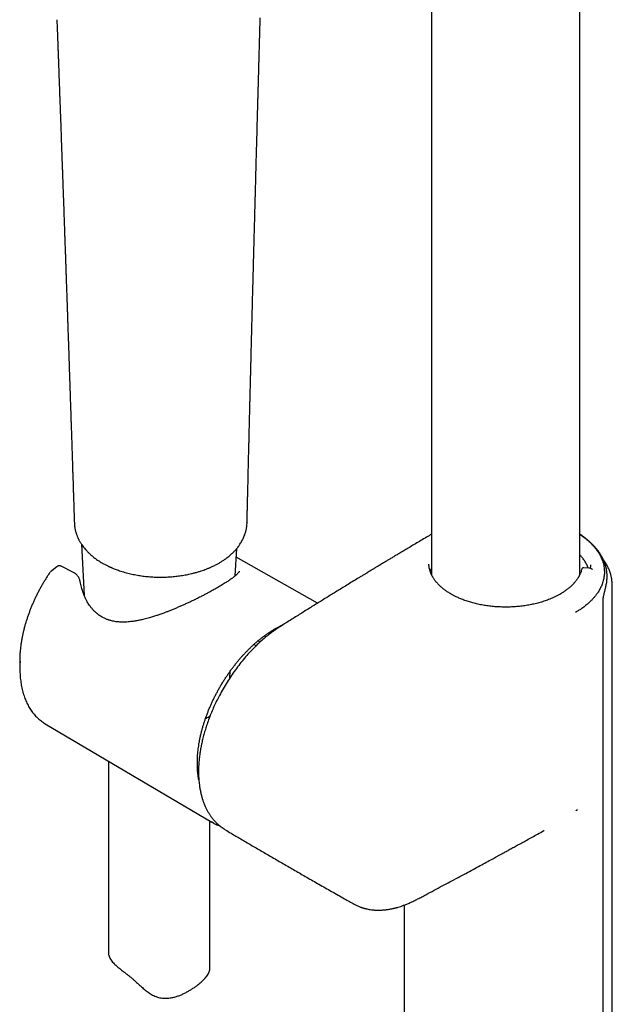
# Model space of a CAD drawing. Header units: millimetres. Extents: x 8 to 1918, y 12 to 2737.
# Tile 10 of 113: x 1611 to 1699, y 771 to 917. Entities that reach past the tile are written whole.
import ezdxf

# ---------------------------------------------------------------- set-up
doc = ezdxf.new("R2010")
doc.units = ezdxf.units.MM

msp = doc.modelspace()

# ---------------------------------------------------------------- linework, layer by layer
at = {"color": 7, "linetype": 'Continuous', "lineweight": 30}
for p, q in [((1672.02, 1171.86), (1672.02, 834.61)), ((1693.92, 834.62), (1693.92, 1171.86)), ((1619.19, 842.32), (1619.19, 842.29)), ((1619.19, 842.3), (1619.19, 842.27)), ((1644.71, 842.3), (1644.71, 842.35)), ((1620.25, 839.15), (1620.65, 831.55)), ((1642.99, 834.48), (1643.21, 838.52)), ((1655.17, 830.43), (1643.14, 837.21)), ((1695.51, 836.1), (1695.51, 836.03)), ((1615.67, 835.07), (1615.64, 835.04)), ((1616.58, 835.82), (1615.66, 835.06)), ((1617.24, 835.89), (1617.24, 835.89)), ((1619.07, 834.98), (1617.25, 835.89)), ((1693.94, 834.63), (1693.92, 834.64)), ((1695.27, 835.62), (1694.54, 835.67)), ((1620.06, 833.55), (1620.06, 833.61)), ((1697.97, 834.26), (1697.97, 834.37)), ((1697.97, 834.22), (1697.97, 834.26)), ((1697.97, 834.22), (1697.97, 834.26)), ((1698.74, 764.74), (1698.74, 833.04)), ((1697.38, 760.49), (1697.38, 830.86)), ((1693.32, 829.03), (1693.3, 829.07)), ((1648.18, 825.96), (1647.97, 826.07)), ((1648.81, 826.42), (1648.66, 826.51)), ((1649.74, 827.04), (1649.69, 827.07)), ((1646.65, 824.66), (1646.33, 824.84)), ((1646.09, 824.13), (1645.74, 824.33)), ((1611.11, 821.58), (1611.13, 820.54)), ((1642.19, 819.39), (1642.25, 820.39)), ((1639.24, 813.71), (1639.24, 813.74)), ((1614.87, 812.6), (1639.53, 798.01)), ((1624.24, 807.06), (1624.24, 778.72)), ((1637.56, 805.91), (1637.4, 805.87)), ((1693.37, 799.75), (1693.35, 799.77)), ((1693.37, 799.75), (1693.58, 799.92)), ((1639.24, 776.45), (1639.24, 798.18)), ((1641.51, 796.91), (1641.49, 796.93)), ((1688.66, 796.81), (1688.65, 796.8)), ((1660.58, 785.91), (1660.59, 785.9)), ((1667.97, 785.76), (1667.97, 757.1))]:
    msp.add_line(p, q, dxfattribs=at)
at = {"color": 7, "linetype": 'Continuous', "lineweight": 30, "flags": 128}
for points in [[(1647.52, 825.43), (1647.4, 825.5), (1647.26, 825.58)], [(1614.64, 812.75), (1614.69, 812.71), (1614.87, 812.6)], [(1639.76, 797.88), (1639.52, 798.02), (1639.31, 798.15)]]:
    msp.add_lwpolyline(points, dxfattribs=at)
at = {"color": 7, "linetype": 'Continuous', "lineweight": 30}
for centre, radius, start, end in [((1626.96, 821.87), 15.85, 176.6016, 181.0496), ((1627.61, 820.87), 16.48, 176.7761, 183.7052)]:
    msp.add_arc(centre, radius, start, end, dxfattribs=at)
for points, knots in [([(1616.61, 916.74), (1616.61, 916.56), (1616.63, 916.07), (1616.66, 915.27), (1616.69, 914.37), (1616.72, 913.54), (1616.75, 912.8), (1616.78, 912.12), (1616.8, 911.42), (1616.83, 910.68), (1616.86, 909.89), (1616.89, 909.05), (1616.92, 908.17), (1616.95, 907.4), (1616.97, 906.78), (1616.99, 906.34), (1617, 905.96), (1617.01, 905.62), (1617.02, 905.33), (1617.03, 905.1), (1617.04, 904.92), (1617.04, 904.79), (1617.05, 904.67), (1617.05, 904.55), (1617.06, 904.36), (1617.07, 904.11), (1617.08, 903.79), (1617.1, 903.38), (1617.11, 902.93), (1617.13, 902.44), (1617.15, 901.94), (1617.17, 901.44), (1617.19, 900.8), (1617.22, 900.04), (1617.25, 899.13), (1617.28, 898.23), (1617.31, 897.34), (1617.34, 896.56), (1617.36, 895.89), (1617.39, 895.32), (1617.41, 894.76), (1617.42, 894.23), (1617.44, 893.8), (1617.45, 893.46), (1617.46, 893.21), (1617.47, 892.98), (1617.48, 892.77), (1617.48, 892.56), (1617.49, 892.34), (1617.5, 892.07), (1617.51, 891.76), (1617.53, 891.38), (1617.54, 890.96), (1617.56, 890.5), (1617.57, 890.02), (1617.6, 889.33), (1617.63, 888.46), (1617.66, 887.5), (1617.69, 886.66), (1617.72, 885.94), (1617.74, 885.26), (1617.76, 884.64), (1617.78, 884.07), (1617.8, 883.59), (1617.81, 883.2), (1617.82, 882.88), (1617.84, 882.59), (1617.85, 882.29), (1617.86, 881.99), (1617.87, 881.6), (1617.89, 881.12), (1617.91, 880.52), (1617.93, 879.86), (1617.95, 879.19), (1617.98, 878.53), (1618, 877.87), (1618.02, 877.17), (1618.05, 876.39), (1618.08, 875.52), (1618.11, 874.8), (1618.12, 874.27), (1618.13, 873.96), (1618.15, 873.63), (1618.16, 873.32), (1618.17, 873), (1618.18, 872.7), (1618.19, 872.42), (1618.19, 872.19), (1618.2, 872.01), (1618.21, 871.87), (1618.21, 871.74), (1618.22, 871.57), (1618.22, 871.34), (1618.23, 871.06), (1618.24, 870.72), (1618.26, 870.34), (1618.27, 869.92), (1618.29, 869.49), (1618.31, 868.82), (1618.34, 867.93), (1618.38, 866.88), (1618.41, 865.9), (1618.44, 864.97), (1618.47, 864.05), (1618.5, 863.33), (1618.51, 862.81), (1618.52, 862.51), (1618.53, 862.23), (1618.54, 861.99), (1618.55, 861.79), (1618.55, 861.63), (1618.56, 861.5), (1618.56, 861.41), (1618.56, 861.34), (1618.56, 861.26), (1618.57, 861.16), (1618.57, 861.06), (1618.58, 860.94), (1618.58, 860.75), (1618.59, 860.47), (1618.6, 860.09), (1618.62, 859.68), (1618.63, 859.23), (1618.65, 858.75), (1618.67, 858.23), (1618.68, 857.66), (1618.7, 857.07), (1618.73, 856.4), (1618.75, 855.66), (1618.78, 854.84), (1618.81, 853.97), (1618.84, 853.11), (1618.86, 852.24), (1618.89, 851.58), (1618.9, 851.13), (1618.91, 850.89), (1618.91, 850.7), (1618.92, 850.55), (1618.92, 850.43), (1618.93, 850.31), (1618.93, 850.19), (1618.94, 850.02), (1618.94, 849.83), (1618.95, 849.57), (1618.96, 849.25), (1618.98, 848.86), (1618.99, 848.4), (1619.01, 847.9), (1619.02, 847.34), (1619.04, 846.72), (1619.07, 846.05), (1619.09, 845.32), (1619.12, 844.53), (1619.14, 843.69), (1619.17, 842.95), (1619.18, 842.48), (1619.19, 842.32)], [0, 0, 0, 0, 0.007251, 0.019881, 0.032021, 0.043902, 0.053054, 0.062051, 0.071376, 0.081341, 0.091946, 0.103191, 0.115077, 0.127603, 0.134154, 0.140051, 0.145277, 0.14983, 0.153712, 0.156921, 0.159133, 0.160854, 0.162176, 0.163834, 0.165985, 0.16955, 0.173962, 0.17922, 0.185713, 0.192389, 0.199086, 0.205804, 0.212544, 0.224632, 0.236788, 0.249011, 0.261019, 0.272553, 0.280485, 0.288176, 0.295628, 0.302839, 0.309605, 0.313118, 0.316427, 0.319532, 0.322432, 0.325131, 0.328009, 0.331332, 0.335774, 0.340824, 0.346481, 0.352746, 0.359346, 0.36582, 0.380542, 0.394512, 0.404594, 0.414244, 0.423448, 0.431925, 0.43956, 0.446355, 0.451103, 0.455333, 0.459155, 0.463071, 0.46714, 0.471403, 0.478649, 0.486711, 0.49559, 0.505284, 0.513489, 0.522306, 0.531749, 0.541819, 0.553842, 0.56665, 0.570838, 0.575104, 0.579447, 0.583796, 0.587775, 0.592236, 0.596009, 0.599092, 0.601485, 0.603192, 0.60481, 0.606836, 0.610007, 0.613839, 0.618334, 0.62349, 0.629274, 0.635146, 0.640921, 0.656308, 0.670966, 0.683438, 0.69569, 0.708112, 0.720703, 0.724805, 0.728921, 0.732729, 0.735992, 0.73871, 0.740883, 0.742537, 0.743624, 0.744532, 0.745614, 0.74687, 0.7483, 0.749904, 0.751682, 0.755973, 0.761027, 0.766846, 0.772687, 0.779138, 0.786198, 0.793798, 0.801816, 0.81025, 0.820689, 0.831701, 0.843287, 0.855447, 0.866622, 0.878241, 0.881881, 0.885023, 0.887616, 0.889661, 0.891158, 0.892497, 0.894177, 0.896334, 0.898969, 0.902081, 0.906642, 0.91195, 0.918003, 0.924802, 0.932347, 0.940638, 0.949674, 0.959457, 0.969985, 0.981259, 0.99328, 1, 1, 1, 1]), ([(1644.73, 842.35), (1644.73, 842.38), (1644.74, 842.57), (1644.74, 842.9), (1644.76, 843.34), (1644.76, 843.73), (1644.77, 844.07), (1644.78, 844.36), (1644.78, 844.59), (1644.79, 844.78), (1644.79, 844.91), (1644.79, 845.01), (1644.8, 845.07), (1644.8, 845.13), (1644.8, 845.19), (1644.8, 845.29), (1644.8, 845.43), (1644.81, 845.62), (1644.81, 845.85), (1644.82, 846.12), (1644.83, 846.44), (1644.84, 846.78), (1644.85, 847.34), (1644.87, 848.08), (1644.89, 848.95), (1644.91, 849.73), (1644.92, 850.43), (1644.94, 851.09), (1644.95, 851.64), (1644.96, 852.1), (1644.97, 852.46), (1644.98, 852.8), (1644.99, 853.1), (1644.99, 853.4), (1645, 853.68), (1645.01, 853.97), (1645.02, 854.27), (1645.02, 854.61), (1645.03, 854.97), (1645.04, 855.37), (1645.05, 855.84), (1645.07, 856.38), (1645.08, 856.95), (1645.09, 857.47), (1645.11, 857.96), (1645.12, 858.41), (1645.13, 858.88), (1645.14, 859.39), (1645.15, 859.94), (1645.17, 860.45), (1645.18, 860.91), (1645.19, 861.3), (1645.2, 861.69), (1645.21, 862.07), (1645.22, 862.42), (1645.22, 862.72), (1645.23, 862.97), (1645.24, 863.18), (1645.24, 863.33), (1645.24, 863.46), (1645.25, 863.58), (1645.25, 863.78), (1645.26, 864.06), (1645.27, 864.42), (1645.28, 864.81), (1645.29, 865.23), (1645.3, 865.73), (1645.32, 866.32), (1645.33, 867), (1645.35, 867.73), (1645.37, 868.5), (1645.39, 869.31), (1645.41, 870.01), (1645.43, 870.58), (1645.44, 871.02), (1645.45, 871.45), (1645.46, 871.88), (1645.47, 872.29), (1645.48, 872.67), (1645.49, 873.01), (1645.5, 873.32), (1645.5, 873.58), (1645.51, 873.81), (1645.52, 874.09), (1645.53, 874.44), (1645.54, 874.87), (1645.55, 875.47), (1645.57, 876.25), (1645.6, 877.18), (1645.62, 878.12), (1645.65, 879.07), (1645.67, 880.03), (1645.7, 881.02), (1645.72, 882.03), (1645.75, 883.08), (1645.78, 884.16), (1645.81, 885.07), (1645.82, 885.77), (1645.84, 886.25), (1645.85, 886.67), (1645.86, 887.04), (1645.87, 887.35), (1645.87, 887.6), (1645.88, 887.8), (1645.88, 887.96), (1645.89, 888.14), (1645.89, 888.34), (1645.9, 888.58), (1645.91, 888.89), (1645.92, 889.29), (1645.93, 889.81), (1645.95, 890.37), (1645.96, 890.96), (1646, 892.15), (1646.04, 893.87), (1646.1, 896.13), (1646.17, 898.51), (1646.24, 901.08), (1646.29, 903.04), (1646.32, 904.21), (1646.33, 904.57), (1646.34, 904.89), (1646.35, 905.18), (1646.36, 905.43), (1646.36, 905.65), (1646.37, 905.84), (1646.37, 906.01), (1646.38, 906.17), (1646.38, 906.37), (1646.39, 906.62), (1646.4, 906.93), (1646.41, 907.29), (1646.42, 907.71), (1646.43, 908.18), (1646.45, 908.7), (1646.46, 909.28), (1646.48, 909.91), (1646.5, 910.6), (1646.52, 911.35), (1646.54, 912.16), (1646.57, 913.02), (1646.59, 913.94), (1646.62, 914.92), (1646.65, 915.96), (1646.67, 916.66), (1646.68, 917.03)], [0, 0, 0, 0, 0.001058, 0.007551, 0.013388, 0.01857, 0.023098, 0.02697, 0.030188, 0.032466, 0.034243, 0.035518, 0.036292, 0.03688, 0.037705, 0.038799, 0.040811, 0.043365, 0.04646, 0.050096, 0.054273, 0.058985, 0.063825, 0.076586, 0.088541, 0.098535, 0.107887, 0.116625, 0.124823, 0.129991, 0.13492, 0.139417, 0.143345, 0.147156, 0.151199, 0.154785, 0.158802, 0.163252, 0.168132, 0.173444, 0.17906, 0.187237, 0.194834, 0.201852, 0.208291, 0.214174, 0.220232, 0.226978, 0.234414, 0.242539, 0.247492, 0.252669, 0.258071, 0.263343, 0.267965, 0.271932, 0.275245, 0.278134, 0.280231, 0.281573, 0.283094, 0.285204, 0.289578, 0.294394, 0.299606, 0.305214, 0.311218, 0.319679, 0.328802, 0.338526, 0.348846, 0.359763, 0.371277, 0.376911, 0.382679, 0.388578, 0.39444, 0.399829, 0.405006, 0.409627, 0.413694, 0.417206, 0.420186, 0.423175, 0.428354, 0.434122, 0.440477, 0.452642, 0.465165, 0.478042, 0.4905, 0.503309, 0.516529, 0.530162, 0.544208, 0.558667, 0.573494, 0.580601, 0.586988, 0.592655, 0.597604, 0.601833, 0.605343, 0.607596, 0.609635, 0.612015, 0.614758, 0.617866, 0.621338, 0.627345, 0.634201, 0.641898, 0.649923, 0.657987, 0.69005, 0.719193, 0.748709, 0.785927, 0.82263, 0.827905, 0.832745, 0.837092, 0.840949, 0.844314, 0.847187, 0.849943, 0.852016, 0.853904, 0.856499, 0.859885, 0.864022, 0.86891, 0.874549, 0.880939, 0.887948, 0.895681, 0.904139, 0.913322, 0.92344, 0.934312, 0.94594, 0.958323, 0.97146, 0.985353, 1, 1, 1, 1]), ([(1619.19, 842.25), (1619.2, 842.16), (1619.21, 841.97), (1619.24, 841.71), (1619.28, 841.48), (1619.31, 841.3), (1619.35, 841.15), (1619.38, 841.02), (1619.42, 840.88), (1619.46, 840.74), (1619.52, 840.58), (1619.58, 840.41), (1619.65, 840.24), (1619.71, 840.1), (1619.77, 839.97), (1619.84, 839.84), (1619.92, 839.68), (1620.02, 839.5), (1620.13, 839.33), (1620.23, 839.17), (1620.37, 838.96), (1620.56, 838.71), (1620.8, 838.42), (1621.06, 838.12), (1621.29, 837.89), (1621.47, 837.72), (1621.6, 837.6), (1621.74, 837.49), (1621.9, 837.35), (1622.1, 837.19), (1622.35, 837), (1622.65, 836.79), (1622.98, 836.57), (1623.23, 836.42), (1623.34, 836.36)], [0, 0, 0, 0, 0.038419, 0.077389, 0.109509, 0.134791, 0.155784, 0.17452, 0.193714, 0.213374, 0.237182, 0.26486, 0.290633, 0.311363, 0.328447, 0.348989, 0.37398, 0.40271, 0.431319, 0.457769, 0.482067, 0.532123, 0.58305, 0.635683, 0.688896, 0.711567, 0.733408, 0.754727, 0.780997, 0.814225, 0.853603, 0.899632, 0.952278, 1, 1, 1, 1]), ([(1640.91, 836.55), (1641.05, 836.64), (1641.3, 836.8), (1641.64, 837.05), (1641.94, 837.27), (1642.18, 837.48), (1642.4, 837.67), (1642.59, 837.84), (1642.76, 838.02), (1642.92, 838.19), (1643.09, 838.38), (1643.26, 838.58), (1643.42, 838.78), (1643.56, 838.97), (1643.7, 839.18), (1643.85, 839.42), (1644, 839.69), (1644.14, 839.96), (1644.27, 840.24), (1644.37, 840.5), (1644.44, 840.71), (1644.49, 840.86), (1644.53, 841), (1644.57, 841.14), (1644.61, 841.3), (1644.65, 841.5), (1644.68, 841.74), (1644.72, 842.03), (1644.73, 842.25), (1644.73, 842.36)], [0, 0, 0, 0, 0.06025, 0.114207, 0.161835, 0.203484, 0.241354, 0.275784, 0.307446, 0.339044, 0.374261, 0.412072, 0.447551, 0.480047, 0.510369, 0.554046, 0.599714, 0.641626, 0.684071, 0.733347, 0.75879, 0.780346, 0.799569, 0.820926, 0.844701, 0.872748, 0.907987, 0.950413, 1, 1, 1, 1]), ([(1672.02, 840.63), (1671.77, 840.48), (1671.23, 840.16), (1670.44, 839.69), (1669.65, 839.23), (1668.92, 838.79), (1668.23, 838.38), (1667.61, 838.01), (1667.05, 837.67), (1666.54, 837.37), (1666.08, 837.09), (1665.66, 836.84), (1665.28, 836.61), (1664.94, 836.41), (1664.64, 836.23), (1664.38, 836.07), (1664.14, 835.92), (1663.93, 835.8), (1663.75, 835.69), (1663.59, 835.59), (1663.46, 835.51), (1663.33, 835.43), (1663.18, 835.34), (1663, 835.24), (1662.78, 835.1), (1662.5, 834.93), (1662.16, 834.72), (1661.77, 834.49), (1661.36, 834.24), (1660.79, 833.89), (1660.09, 833.47), (1659.06, 832.83), (1657.84, 832.09), (1656.39, 831.19), (1654.91, 830.27), (1653.39, 829.33), (1651.9, 828.39), (1650.69, 827.64), (1649.75, 827.05), (1649.09, 826.61), (1648.41, 826.14), (1647.74, 825.62), (1647.07, 825.06), (1646.41, 824.45), (1645.73, 823.79), (1645.04, 823.07), (1644.34, 822.28), (1643.66, 821.44), (1643, 820.57), (1642.37, 819.67), (1641.76, 818.73), (1641.18, 817.77), (1640.68, 816.84), (1640.23, 815.96), (1639.83, 815.13), (1639.46, 814.27), (1639.12, 813.4), (1638.82, 812.57), (1638.56, 811.77), (1638.35, 811.02), (1638.15, 810.28), (1637.99, 809.56), (1637.86, 808.88), (1637.77, 808.32), (1637.71, 807.86), (1637.67, 807.48), (1637.63, 807.14), (1637.6, 806.81), (1637.59, 806.54), (1637.57, 806.33), (1637.57, 806.17), (1637.56, 806.04), (1637.56, 805.89), (1637.56, 805.69), (1637.55, 805.44), (1637.56, 805.12), (1637.57, 804.76), (1637.59, 804.36), (1637.63, 803.96), (1637.67, 803.58), (1637.72, 803.25), (1637.77, 802.96), (1637.82, 802.67), (1637.88, 802.39), (1637.94, 802.13), (1638, 801.89), (1638.05, 801.71), (1638.09, 801.57), (1638.13, 801.44), (1638.17, 801.32), (1638.22, 801.16), (1638.29, 800.96), (1638.38, 800.72), (1638.48, 800.49), (1638.58, 800.27), (1638.68, 800.06), (1638.78, 799.86), (1638.89, 799.65), (1639, 799.46), (1639.11, 799.29), (1639.21, 799.13), (1639.32, 798.97), (1639.44, 798.8), (1639.58, 798.61), (1639.74, 798.41), (1639.92, 798.21), (1640.1, 798.02), (1640.28, 797.84), (1640.46, 797.68), (1640.66, 797.51), (1640.9, 797.32), (1641.18, 797.12), (1641.38, 796.99), (1641.49, 796.92)], [0, 0, 0, 0, 0.014986, 0.031259, 0.046588, 0.060971, 0.074408, 0.0869, 0.09752, 0.107345, 0.116374, 0.124609, 0.132048, 0.138692, 0.14454, 0.149671, 0.154279, 0.158376, 0.161961, 0.165034, 0.167463, 0.169855, 0.172773, 0.176219, 0.180193, 0.186016, 0.192695, 0.200229, 0.20857, 0.21705, 0.233501, 0.24968, 0.277894, 0.305239, 0.33552, 0.365314, 0.394622, 0.42353, 0.436509, 0.449599, 0.462894, 0.476286, 0.48967, 0.503034, 0.51631, 0.531271, 0.546265, 0.561386, 0.576612, 0.591865, 0.607107, 0.622406, 0.637844, 0.650384, 0.663092, 0.675963, 0.688996, 0.702187, 0.713328, 0.724624, 0.736033, 0.746986, 0.757282, 0.766914, 0.77301, 0.778802, 0.784289, 0.789471, 0.79419, 0.797248, 0.799714, 0.801618, 0.8039, 0.807006, 0.811202, 0.816339, 0.822422, 0.829388, 0.836468, 0.843431, 0.848817, 0.854126, 0.859355, 0.864502, 0.869568, 0.874331, 0.877697, 0.880389, 0.882526, 0.884919, 0.887717, 0.891996, 0.896971, 0.90237, 0.906661, 0.911093, 0.915667, 0.920377, 0.925088, 0.92917, 0.93254, 0.936568, 0.9409, 0.945718, 0.950972, 0.956643, 0.962659, 0.96757, 0.972649, 0.978305, 0.984814, 0.992177, 1, 1, 1, 1]), ([(1693.92, 840.6), (1694.04, 840.52), (1694.28, 840.36), (1694.64, 840.1), (1695, 839.81), (1695.34, 839.51), (1695.66, 839.21), (1695.95, 838.89), (1696.23, 838.57), (1696.47, 838.24), (1696.69, 837.92), (1696.89, 837.58), (1697.06, 837.24), (1697.21, 836.9), (1697.34, 836.55), (1697.44, 836.19), (1697.51, 835.84), (1697.55, 835.49), (1697.57, 835.14), (1697.57, 834.79), (1697.54, 834.44), (1697.49, 834.1), (1697.41, 833.76), (1697.31, 833.42), (1697.16, 833.02), (1696.95, 832.57), (1696.69, 832.13), (1696.42, 831.75), (1696.18, 831.43), (1695.91, 831.12), (1695.62, 830.81), (1695.26, 830.45), (1694.8, 830.06), (1694.29, 829.69), (1693.79, 829.36), (1693.47, 829.17), (1693.3, 829.07)], [0, 0, 0, 0, 0.023371, 0.050967, 0.07891, 0.106904, 0.135253, 0.163654, 0.192159, 0.219587, 0.247107, 0.274671, 0.30258, 0.33054, 0.35886, 0.387234, 0.415717, 0.443049, 0.470426, 0.497891, 0.525398, 0.552376, 0.579353, 0.606519, 0.633684, 0.674972, 0.716428, 0.744304, 0.771619, 0.798934, 0.826426, 0.853917, 0.895713, 0.937698, 0.965944, 1, 1, 1, 1]), ([(1697.97, 834.37), (1697.97, 834.44), (1697.97, 834.58), (1697.96, 834.78), (1697.94, 834.98), (1697.92, 835.18), (1697.88, 835.38), (1697.84, 835.58), (1697.8, 835.77), (1697.75, 835.95), (1697.7, 836.13), (1697.64, 836.31), (1697.57, 836.5), (1697.48, 836.72), (1697.37, 836.96), (1697.23, 837.24), (1697.05, 837.56), (1696.82, 837.91), (1696.56, 838.28), (1696.29, 838.61), (1696.02, 838.9), (1695.77, 839.16), (1695.55, 839.37), (1695.37, 839.54), (1695.23, 839.66), (1695.12, 839.75), (1695.02, 839.83), (1694.94, 839.9), (1694.82, 839.99), (1694.67, 840.11), (1694.46, 840.26), (1694.21, 840.43), (1694.02, 840.55), (1693.92, 840.62)], [0, 0, 0, 0, 0.023567, 0.049655, 0.078382, 0.109064, 0.137417, 0.170021, 0.197492, 0.223008, 0.248582, 0.274868, 0.302094, 0.333399, 0.369771, 0.411196, 0.456862, 0.517416, 0.576666, 0.631079, 0.680582, 0.725208, 0.76441, 0.790388, 0.812077, 0.829482, 0.842607, 0.854532, 0.869289, 0.894022, 0.92423, 0.959975, 1, 1, 1, 1]), ([(1695.18, 835.63), (1695.15, 835.72), (1695.05, 835.98), (1694.84, 836.39), (1694.54, 836.85), (1694.24, 837.25), (1694.01, 837.49), (1693.92, 837.58)], [0, 0, 0, 0, 0.140013, 0.374417, 0.609097, 0.843507, 1, 1, 1, 1]), ([(1623.34, 836.36), (1623.39, 836.33), (1623.53, 836.25), (1623.73, 836.14), (1623.94, 836.03), (1624.11, 835.95), (1624.25, 835.88), (1624.36, 835.83), (1624.44, 835.79), (1624.5, 835.77), (1624.56, 835.74), (1624.61, 835.72), (1624.68, 835.69), (1624.75, 835.66), (1624.88, 835.6), (1625.09, 835.52), (1625.38, 835.4), (1625.71, 835.29), (1626.07, 835.16), (1626.47, 835.04), (1627.01, 834.89), (1627.69, 834.73), (1628.5, 834.57), (1629.33, 834.44), (1630.15, 834.35), (1630.98, 834.29), (1631.8, 834.27), (1632.61, 834.28), (1633.42, 834.32), (1634.22, 834.4), (1635, 834.5), (1635.77, 834.64), (1636.43, 834.78), (1637, 834.92), (1637.48, 835.05), (1637.92, 835.19), (1638.31, 835.32), (1638.63, 835.44), (1638.88, 835.54), (1639.08, 835.62), (1639.25, 835.69), (1639.41, 835.76), (1639.59, 835.85), (1639.82, 835.95), (1639.99, 836.04), (1640.08, 836.09)], [0, 0, 0, 0, 0.012892, 0.029489, 0.043742, 0.05566, 0.065253, 0.072528, 0.078086, 0.081318, 0.084787, 0.088685, 0.093011, 0.097767, 0.10295, 0.119412, 0.139106, 0.159418, 0.182299, 0.207525, 0.233087, 0.280359, 0.327131, 0.373412, 0.419213, 0.464557, 0.50947, 0.553964, 0.598203, 0.642239, 0.686077, 0.729716, 0.773155, 0.802234, 0.831219, 0.85872, 0.883468, 0.905465, 0.919847, 0.932749, 0.944229, 0.952933, 0.965122, 0.980806, 1, 1, 1, 1]), ([(1623.34, 836.36), (1623.34, 836.36), (1623.34, 836.36), (1623.34, 836.36), (1623.34, 836.36)], [0, 0, 0, 0, 0.964093, 1, 1, 1, 1]), ([(1640.08, 836.08), (1640.15, 836.12), (1640.3, 836.2), (1640.51, 836.31), (1640.71, 836.43), (1640.84, 836.51), (1640.92, 836.56)], [0, 0, 0, 0, 0.264389, 0.499675, 0.734665, 1, 1, 1, 1]), ([(1694.23, 835.47), (1694.21, 835.38), (1694.16, 835.21), (1694.08, 834.98), (1694, 834.79), (1693.93, 834.63), (1693.87, 834.51), (1693.83, 834.43), (1693.79, 834.35), (1693.74, 834.27), (1693.68, 834.17), (1693.6, 834.04), (1693.51, 833.91), (1693.41, 833.77), (1693.31, 833.65), (1693.21, 833.53), (1693.12, 833.42), (1693.03, 833.32), (1692.93, 833.21), (1692.81, 833.09), (1692.67, 832.96), (1692.51, 832.81), (1692.33, 832.66), (1692.14, 832.5), (1691.94, 832.35), (1691.74, 832.21), (1691.54, 832.07), (1691.34, 831.95), (1691.17, 831.84), (1691.03, 831.76), (1690.91, 831.69), (1690.78, 831.63), (1690.63, 831.54), (1690.45, 831.45), (1690.24, 831.35), (1689.88, 831.18), (1689.34, 830.96), (1688.63, 830.7), (1687.9, 830.48), (1687.15, 830.3), (1686.39, 830.14), (1685.61, 830.02), (1684.82, 829.93), (1684.02, 829.87), (1683.21, 829.84), (1682.4, 829.85), (1681.59, 829.89), (1680.8, 829.96), (1680.01, 830.06), (1679.24, 830.2), (1678.5, 830.37), (1677.79, 830.56), (1677.11, 830.77), (1676.58, 830.97), (1676.19, 831.13), (1675.93, 831.24), (1675.68, 831.36), (1675.46, 831.47), (1675.28, 831.56), (1675.13, 831.64), (1674.99, 831.72), (1674.83, 831.81), (1674.64, 831.92), (1674.44, 832.05), (1674.23, 832.19), (1674.03, 832.33), (1673.83, 832.48), (1673.65, 832.63), (1673.48, 832.77), (1673.34, 832.9), (1673.21, 833.02), (1673.11, 833.12), (1673.02, 833.21), (1672.92, 833.31), (1672.82, 833.43), (1672.71, 833.56), (1672.58, 833.71), (1672.46, 833.87), (1672.35, 834.03), (1672.26, 834.18), (1672.18, 834.31), (1672.12, 834.42), (1672.07, 834.52), (1672.02, 834.61), (1671.98, 834.69), (1671.94, 834.79), (1671.89, 834.9), (1671.84, 835.04), (1671.79, 835.21), (1671.73, 835.41), (1671.68, 835.65), (1671.64, 835.91), (1671.63, 836.1), (1671.63, 836.19)], [0, 0, 0, 0, 0.014198, 0.02643, 0.036692, 0.044983, 0.051299, 0.055641, 0.059129, 0.063519, 0.069132, 0.075969, 0.083998, 0.091913, 0.099022, 0.105325, 0.112105, 0.117801, 0.123993, 0.131038, 0.138934, 0.148237, 0.157976, 0.167645, 0.177243, 0.186771, 0.19624, 0.205252, 0.212818, 0.21834, 0.22273, 0.227628, 0.233719, 0.241002, 0.249146, 0.257267, 0.282622, 0.30729, 0.331377, 0.35507, 0.378769, 0.402451, 0.426122, 0.449789, 0.473456, 0.497122, 0.520784, 0.544443, 0.568101, 0.591778, 0.615464, 0.637739, 0.660344, 0.683611, 0.69308, 0.702733, 0.712532, 0.721278, 0.728383, 0.733853, 0.739075, 0.745775, 0.753958, 0.763133, 0.772483, 0.781997, 0.791675, 0.801517, 0.81021, 0.818079, 0.825095, 0.831256, 0.836568, 0.842122, 0.848775, 0.856482, 0.865278, 0.875028, 0.884174, 0.892271, 0.899317, 0.905313, 0.910697, 0.915131, 0.919689, 0.924383, 0.930183, 0.937713, 0.946965, 0.957933, 0.970613, 0.985, 1, 1, 1, 1]), ([(1698.74, 833.04), (1698.74, 833.17), (1698.73, 833.4), (1698.7, 833.73), (1698.66, 834.02), (1698.61, 834.26), (1698.57, 834.46), (1698.53, 834.63), (1698.48, 834.78), (1698.44, 834.91), (1698.4, 835.05), (1698.34, 835.21), (1698.26, 835.41), (1698.15, 835.65), (1698.03, 835.89), (1697.89, 836.15), (1697.74, 836.4), (1697.57, 836.66), (1697.45, 836.82), (1697.4, 836.9)], [0, 0, 0, 0, 0.0871784, 0.1689039, 0.2405577, 0.3021236, 0.3543226, 0.3993347, 0.4384663, 0.4717218, 0.5012119, 0.5412336, 0.5937894, 0.6587817, 0.7261398, 0.7887085, 0.8639431, 0.934452, 1, 1, 1, 1]), ([(1615.54, 834.92), (1615.49, 834.84), (1615.34, 834.62), (1615.09, 834.24), (1614.81, 833.78), (1614.53, 833.32), (1614.27, 832.86), (1614.01, 832.38), (1613.76, 831.91), (1613.52, 831.43), (1613.3, 830.95), (1613.08, 830.46), (1612.87, 829.97), (1612.67, 829.48), (1612.49, 828.99), (1612.31, 828.5), (1612.15, 828.01), (1612, 827.52), (1611.85, 827.03), (1611.73, 826.54), (1611.61, 826.05), (1611.5, 825.57), (1611.41, 825.09), (1611.33, 824.61), (1611.26, 824.13), (1611.2, 823.66), (1611.16, 823.23), (1611.15, 822.95), (1611.14, 822.82)], [0, 0, 0, 0, 0.0208, 0.060204, 0.099609, 0.139012, 0.178415, 0.217818, 0.257222, 0.296628, 0.336037, 0.375449, 0.414865, 0.454285, 0.493712, 0.533144, 0.572584, 0.612031, 0.651487, 0.690952, 0.730426, 0.769911, 0.809406, 0.848913, 0.88843, 0.927959, 0.967498, 1, 1, 1, 1]), ([(1615.62, 835.02), (1615.61, 835.01), (1615.58, 834.98), (1615.56, 834.95), (1615.54, 834.92)], [0, 0, 0, 0, 0.301916, 1, 1, 1, 1]), ([(1617.24, 835.89), (1617.21, 835.91), (1617.15, 835.94), (1617.06, 835.95), (1617, 835.96), (1616.93, 835.96), (1616.86, 835.95), (1616.78, 835.93), (1616.67, 835.89), (1616.61, 835.84), (1616.57, 835.82)], [0, 0, 0, 0, 0.150305, 0.275361, 0.364743, 0.436168, 0.5353, 0.663895, 0.820454, 1, 1, 1, 1]), ([(1620.04, 833.65), (1620.03, 833.72), (1620, 833.86), (1619.93, 834.06), (1619.84, 834.24), (1619.74, 834.4), (1619.64, 834.53), (1619.57, 834.61), (1619.52, 834.66), (1619.45, 834.72), (1619.36, 834.8), (1619.23, 834.89), (1619.13, 834.95), (1619.07, 834.98)], [0, 0, 0, 0, 0.1365877, 0.2593421, 0.3677051, 0.5022646, 0.6022642, 0.649281, 0.6855632, 0.7363987, 0.8054309, 0.8930936, 1, 1, 1, 1]), ([(1643.58, 835.17), (1643.58, 835.16), (1643.58, 835.15), (1643.57, 835.14), (1643.56, 835.12), (1643.56, 835.1), (1643.55, 835.09), (1643.54, 835.07), (1643.53, 835.05), (1643.5, 835.01), (1643.47, 834.96), (1643.41, 834.89), (1643.33, 834.8), (1643.21, 834.67), (1643.06, 834.53), (1642.89, 834.39), (1642.73, 834.26), (1642.57, 834.14), (1642.4, 834.02), (1642.2, 833.88), (1641.99, 833.73), (1641.75, 833.57), (1641.49, 833.41), (1641.21, 833.23), (1640.89, 833.04), (1640.56, 832.84), (1640.23, 832.65), (1639.9, 832.46), (1639.59, 832.29), (1639.31, 832.13), (1639.06, 832), (1638.82, 831.87), (1638.6, 831.76), (1638.38, 831.64), (1638.14, 831.52), (1637.86, 831.37), (1637.55, 831.22), (1637.17, 831.03), (1636.74, 830.82), (1636.26, 830.59), (1635.77, 830.36), (1635.28, 830.14), (1634.79, 829.92), (1634.29, 829.71), (1633.8, 829.5), (1633.31, 829.31), (1632.86, 829.13), (1632.46, 828.98), (1632.12, 828.85), (1631.83, 828.75), (1631.57, 828.66), (1631.31, 828.58), (1631.05, 828.49), (1630.76, 828.4), (1630.45, 828.31), (1630.1, 828.21), (1629.71, 828.1), (1629.28, 828), (1628.8, 827.89), (1628.3, 827.8), (1627.8, 827.72), (1627.35, 827.67), (1626.95, 827.64), (1626.61, 827.62), (1626.32, 827.62), (1626.06, 827.63), (1625.78, 827.64), (1625.48, 827.67), (1625.16, 827.71), (1624.85, 827.77), (1624.59, 827.84), (1624.39, 827.89), (1624.24, 827.94), (1624.11, 827.99), (1623.98, 828.04), (1623.82, 828.1), (1623.62, 828.19), (1623.4, 828.3), (1623.16, 828.44), (1622.92, 828.59), (1622.7, 828.76), (1622.48, 828.93), (1622.28, 829.11), (1622.12, 829.28), (1621.99, 829.41), (1621.89, 829.52), (1621.8, 829.62), (1621.69, 829.76), (1621.57, 829.92), (1621.42, 830.12), (1621.26, 830.36), (1621.11, 830.62), (1620.99, 830.84), (1620.89, 831.02), (1620.81, 831.18), (1620.73, 831.36), (1620.63, 831.59), (1620.53, 831.85), (1620.43, 832.14), (1620.33, 832.44), (1620.23, 832.79), (1620.14, 833.19), (1620.08, 833.46), (1620.06, 833.61)], [0, 0, 0, 0, 0.011084, 0.020738, 0.028952, 0.035718, 0.041032, 0.045071, 0.049123, 0.057237, 0.065857, 0.074123, 0.087589, 0.101717, 0.116779, 0.131583, 0.14265, 0.15302, 0.163099, 0.174253, 0.186592, 0.197778, 0.209783, 0.222602, 0.23623, 0.249666, 0.262001, 0.274522, 0.285675, 0.295456, 0.303862, 0.311502, 0.318861, 0.325617, 0.333214, 0.341961, 0.351851, 0.362887, 0.376808, 0.391236, 0.405678, 0.420122, 0.434554, 0.448955, 0.463309, 0.477597, 0.490846, 0.50261, 0.512256, 0.520616, 0.527851, 0.535143, 0.542736, 0.550977, 0.560022, 0.570324, 0.581879, 0.594678, 0.608705, 0.625067, 0.640139, 0.653875, 0.666305, 0.677466, 0.685817, 0.693894, 0.702889, 0.712839, 0.72375, 0.735605, 0.743941, 0.75085, 0.756348, 0.760446, 0.764835, 0.770773, 0.77826, 0.787292, 0.797026, 0.806861, 0.816232, 0.825707, 0.835236, 0.843411, 0.84959, 0.853511, 0.858103, 0.863752, 0.870462, 0.878235, 0.889045, 0.898868, 0.907657, 0.91367, 0.919077, 0.925017, 0.932864, 0.942629, 0.951657, 0.96189, 0.973344, 0.986038, 1, 1, 1, 1]), ([(1672.02, 835.59), (1671.98, 835.49), (1671.91, 835.32), (1671.86, 835.14), (1671.84, 835.06)], [0, 0, 0, 0, 0.551586, 1, 1, 1, 1]), ([(1694.54, 835.67), (1694.52, 835.67), (1694.49, 835.67), (1694.42, 835.66), (1694.34, 835.62), (1694.27, 835.56), (1694.24, 835.5), (1694.23, 835.47)], [0, 0, 0, 0, 0.122074, 0.243843, 0.490861, 0.744334, 1, 1, 1, 1]), ([(1695.66, 835.53), (1695.62, 835.55), (1695.54, 835.58), (1695.41, 835.61), (1695.32, 835.62), (1695.27, 835.62)], [0, 0, 0, 0, 0.298535, 0.649334, 1, 1, 1, 1]), ([(1695.51, 836.03), (1695.51, 835.91), (1695.5, 835.77), (1695.47, 835.62), (1695.47, 835.59)], [0, 0, 0, 0, 0.816697, 1, 1, 1, 1]), ([(1695.66, 835.53), (1695.68, 835.52), (1695.73, 835.49), (1695.78, 835.44), (1695.8, 835.41)], [0, 0, 0, 0, 0.425368, 1, 1, 1, 1]), ([(1697.82, 833.02), (1697.87, 833.23), (1697.95, 833.63), (1697.96, 834.03), (1697.97, 834.22)], [0, 0, 0, 0, 0.51443, 1, 1, 1, 1]), ([(1697.38, 830.85), (1697.38, 830.88), (1697.38, 830.94), (1697.39, 831.06), (1697.41, 831.19), (1697.43, 831.33), (1697.46, 831.48), (1697.49, 831.66), (1697.54, 831.84), (1697.58, 832.01), (1697.62, 832.18), (1697.67, 832.38), (1697.72, 832.59), (1697.77, 832.81), (1697.81, 832.95), (1697.82, 833.02)], [0, 0, 0, 0, 0.03895, 0.07544, 0.140338, 0.194191, 0.236897, 0.31853, 0.402211, 0.467784, 0.546678, 0.639449, 0.746163, 0.866551, 1, 1, 1, 1]), ([(1637.6, 804.3), (1637.58, 804.4), (1637.54, 804.63), (1637.48, 805), (1637.44, 805.4), (1637.41, 805.81), (1637.38, 806.22), (1637.38, 806.65), (1637.38, 807.08), (1637.39, 807.52), (1637.42, 807.96), (1637.46, 808.41), (1637.51, 808.87), (1637.58, 809.33), (1637.65, 809.8), (1637.74, 810.27), (1637.84, 810.75), (1637.95, 811.22), (1638.07, 811.7), (1638.21, 812.19), (1638.36, 812.67), (1638.51, 813.15), (1638.68, 813.64), (1638.86, 814.12), (1639.05, 814.61), (1639.25, 815.09), (1639.47, 815.57), (1639.69, 816.05), (1639.92, 816.53), (1640.16, 817), (1640.41, 817.47), (1640.67, 817.93), (1640.94, 818.39), (1641.21, 818.85), (1641.5, 819.3), (1641.79, 819.74), (1642.09, 820.17), (1642.4, 820.6), (1642.71, 821.02), (1643.03, 821.43), (1643.36, 821.84), (1643.69, 822.23), (1644.03, 822.62), (1644.38, 822.99), (1644.72, 823.35), (1645.08, 823.71), (1645.43, 824.05), (1645.79, 824.38), (1646.15, 824.7), (1646.52, 825), (1646.89, 825.29), (1647.26, 825.57), (1647.63, 825.84), (1648, 826.09), (1648.37, 826.33), (1648.65, 826.51), (1648.87, 826.64), (1649.1, 826.76), (1649.41, 826.93), (1649.76, 827.11), (1649.98, 827.21), (1650.08, 827.25)], [0, 0, 0, 0, 0.01472, 0.032106, 0.049487, 0.066865, 0.084241, 0.101618, 0.118994, 0.136373, 0.153754, 0.171137, 0.188524, 0.205914, 0.223308, 0.240705, 0.258106, 0.275511, 0.292919, 0.31033, 0.327745, 0.345162, 0.362583, 0.380005, 0.39743, 0.414857, 0.432286, 0.449717, 0.467148, 0.484581, 0.502014, 0.519448, 0.536882, 0.554316, 0.571749, 0.589182, 0.606614, 0.624045, 0.641474, 0.658901, 0.676327, 0.69375, 0.71117, 0.728588, 0.746003, 0.763415, 0.780823, 0.798228, 0.815628, 0.833025, 0.850418, 0.867806, 0.885191, 0.902572, 0.919949, 0.937322, 0.94214, 0.951263, 0.968632, 0.985999, 1, 1, 1, 1]), ([(1611.16, 819.79), (1611.16, 819.79), (1611.17, 819.64), (1611.2, 819.35), (1611.25, 818.92), (1611.31, 818.49), (1611.38, 818.08), (1611.47, 817.68), (1611.57, 817.28), (1611.68, 816.9), (1611.81, 816.53), (1611.95, 816.16), (1612.09, 815.82), (1612.26, 815.48), (1612.43, 815.15), (1612.61, 814.84), (1612.81, 814.54), (1613.02, 814.26), (1613.23, 813.99), (1613.46, 813.73), (1613.7, 813.49), (1613.95, 813.26), (1614.21, 813.05), (1614.43, 812.88), (1614.58, 812.79), (1614.63, 812.76)], [0, 0, 0, 0, 0.0005979, 0.0474973, 0.0943938, 0.1412829, 0.1881592, 0.2350161, 0.2818465, 0.3286418, 0.3753932, 0.4220907, 0.4687241, 0.515283, 0.5617575, 0.6081385, 0.6544182, 0.700591, 0.746654, 0.7926075, 0.8384554, 0.8842051, 0.929868, 0.9754589, 1, 1, 1, 1]), ([(1638.59, 813.36), (1638.67, 813.41), (1638.86, 813.51), (1639.09, 813.64), (1639.22, 813.72), (1639.26, 813.75)], [0, 0, 0, 0, 0.361209, 0.822278, 1, 1, 1, 1]), ([(1639.77, 797.88), (1639.78, 797.87), (1639.89, 797.81), (1640.09, 797.71), (1640.4, 797.58), (1640.61, 797.5), (1640.71, 797.47)], [0, 0, 0, 0, 0.025652, 0.351683, 0.677775, 1, 1, 1, 1]), ([(1641.51, 796.91), (1641.8, 796.74), (1642.56, 796.28), (1643.83, 795.53), (1645.33, 794.65), (1646.87, 793.75), (1648.47, 792.82), (1650.12, 791.86), (1651.82, 790.88), (1653.58, 789.87), (1655.38, 788.84), (1657.24, 787.78), (1658.98, 786.8), (1660.1, 786.17), (1660.58, 785.9)], [0, 0, 0, 0, 0.045778, 0.121853, 0.200566, 0.281916, 0.365904, 0.452529, 0.541791, 0.63369, 0.728226, 0.825398, 0.925207, 1, 1, 1, 1]), ([(1660.58, 785.9), (1660.65, 785.87), (1660.78, 785.79), (1660.99, 785.69), (1661.2, 785.6), (1661.39, 785.51), (1661.58, 785.45), (1661.73, 785.39), (1661.86, 785.35), (1661.97, 785.32), (1662.09, 785.28), (1662.22, 785.25), (1662.4, 785.21), (1662.64, 785.15), (1662.95, 785.1), (1663.23, 785.07), (1663.46, 785.04), (1663.63, 785.03), (1663.77, 785.02), (1663.93, 785.02), (1664.13, 785.02), (1664.39, 785.02), (1664.67, 785.03), (1664.96, 785.05), (1665.23, 785.08), (1665.48, 785.11), (1665.73, 785.15), (1665.94, 785.19), (1666.13, 785.22), (1666.29, 785.25), (1666.44, 785.29), (1666.58, 785.32), (1666.73, 785.36), (1666.89, 785.4), (1667.13, 785.47), (1667.46, 785.58), (1667.9, 785.73), (1668.36, 785.91), (1668.86, 786.13), (1669.4, 786.38), (1669.97, 786.67), (1670.56, 786.98), (1671.37, 787.41), (1672.38, 787.96), (1673.58, 788.59), (1674.75, 789.21), (1675.91, 789.83), (1677.05, 790.44), (1678.14, 791.04), (1679.16, 791.59), (1680.1, 792.1), (1680.8, 792.48), (1681.32, 792.76), (1681.66, 792.95), (1682.03, 793.15), (1682.45, 793.38), (1682.94, 793.64), (1683.48, 793.94), (1684.07, 794.27), (1684.71, 794.62), (1685.39, 794.99), (1686.12, 795.4), (1686.89, 795.83), (1687.73, 796.29), (1688.32, 796.62), (1688.64, 796.8), (1688.66, 796.81)], [0, 0, 0, 0, 0.008249, 0.01683, 0.025756, 0.034885, 0.042945, 0.04966, 0.054765, 0.058983, 0.063608, 0.068781, 0.074503, 0.085123, 0.096931, 0.109902, 0.117226, 0.123494, 0.128709, 0.133111, 0.141192, 0.150784, 0.161375, 0.172411, 0.181397, 0.190661, 0.199499, 0.207135, 0.213684, 0.218981, 0.223867, 0.228975, 0.234305, 0.23986, 0.245639, 0.259364, 0.274332, 0.290519, 0.307893, 0.326405, 0.345983, 0.366595, 0.387675, 0.430591, 0.472121, 0.512217, 0.553493, 0.593158, 0.63147, 0.668481, 0.699971, 0.730451, 0.742148, 0.753896, 0.766742, 0.780833, 0.798355, 0.817484, 0.83822, 0.860562, 0.88451, 0.910063, 0.937221, 0.965983, 0.997834, 1, 1, 1, 1]), ([(1624.25, 778.72), (1624.25, 778.68), (1624.24, 778.55), (1624.28, 778.33), (1624.37, 778.05), (1624.52, 777.77), (1624.72, 777.48), (1624.95, 777.22), (1625.19, 776.98), (1625.42, 776.77), (1625.65, 776.58), (1625.89, 776.38), (1626.18, 776.16), (1626.48, 775.92), (1626.79, 775.67), (1627.12, 775.42), (1627.45, 775.15), (1627.79, 774.87), (1628.1, 774.59), (1628.49, 774.24), (1628.96, 773.81), (1629.53, 773.31), (1630.02, 772.93), (1630.44, 772.65), (1630.77, 772.45), (1631.11, 772.29), (1631.47, 772.15), (1631.84, 772.05), (1632.22, 771.99), (1632.6, 771.97), (1632.99, 771.98), (1633.43, 772.03), (1633.9, 772.12), (1634.4, 772.27), (1634.9, 772.45), (1635.38, 772.67), (1635.85, 772.91), (1636.31, 773.17), (1636.74, 773.45), (1637.09, 773.69), (1637.4, 773.92), (1637.66, 774.13), (1637.94, 774.38), (1638.2, 774.62), (1638.41, 774.83), (1638.61, 775.05), (1638.79, 775.27), (1638.96, 775.53), (1639.1, 775.79), (1639.19, 776.04), (1639.24, 776.26), (1639.24, 776.4), (1639.24, 776.45)], [0, 0, 0, 0, 0.008935, 0.034094, 0.05942, 0.085088, 0.110776, 0.136871, 0.156667, 0.176568, 0.189986, 0.207646, 0.225408, 0.243405, 0.26154, 0.279222, 0.297051, 0.315185, 0.333469, 0.348751, 0.379484, 0.410522, 0.441833, 0.457559, 0.473162, 0.488843, 0.504744, 0.520802, 0.536432, 0.552212, 0.568259, 0.584418, 0.606073, 0.627898, 0.650009, 0.672243, 0.69506, 0.718129, 0.741328, 0.7648, 0.777464, 0.796658, 0.815945, 0.835528, 0.855215, 0.868489, 0.891229, 0.914271, 0.937461, 0.960944, 0.985077, 1, 1, 1, 1])]:
    msp.add_open_spline(points, degree=3, knots=knots, dxfattribs=at)

doc.saveas('drawing.dxf')
